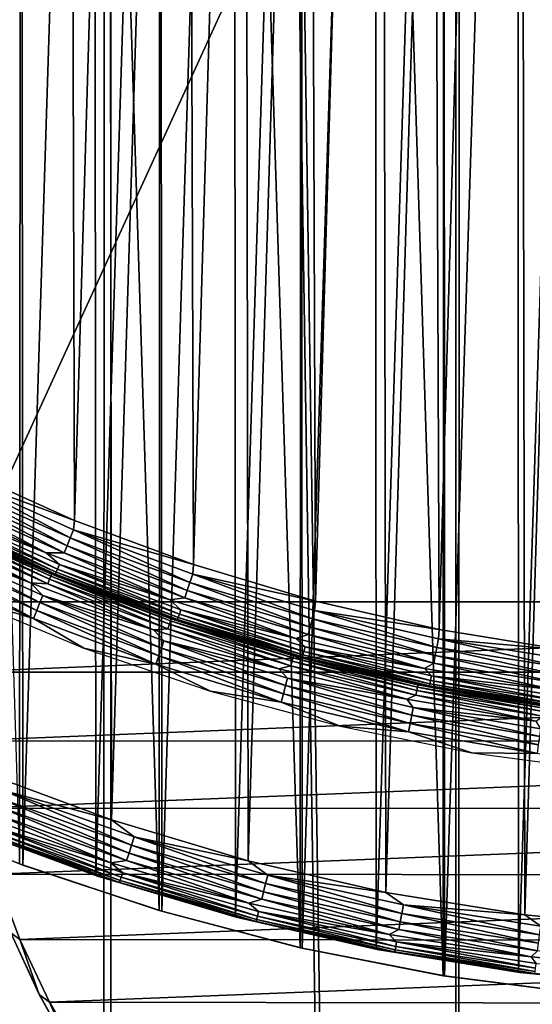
# Model space of a CAD drawing. Header units: millimetres. Extents: x -400 to 400, y -400 to 400.
# Tile 27 of 95: x -27 to -10, y -79 to -45. Entities that reach past the tile are written whole.
import ezdxf

# ---------------------------------------------------------------- set-up
doc = ezdxf.new("R2010")
doc.units = ezdxf.units.MM
doc.header["$LTSCALE"] = 52.148148
for name, color, linetype in [('1', 7, 'CONTINUOUS'), ('17', 7, 'CONTINUOUS'), ('2', 7, 'CONTINUOUS'), ('21', 7, 'CONTINUOUS'), ('22', 7, 'CONTINUOUS'), ('27', 7, 'CONTINUOUS'), ('31', 7, 'CONTINUOUS'), ('32', 7, 'CONTINUOUS'), ('33', 7, 'CONTINUOUS'), ('34', 7, 'CONTINUOUS'), ('35', 7, 'CONTINUOUS'), ('38', 7, 'CONTINUOUS'), ('39', 7, 'CONTINUOUS'), ('40', 7, 'CONTINUOUS'), ('43', 7, 'CONTINUOUS'), ('45', 7, 'CONTINUOUS'), ('46', 7, 'CONTINUOUS'), ('50', 7, 'CONTINUOUS'), ('52', 7, 'CONTINUOUS')]:
    doc.layers.add(name, color=color, linetype=linetype)

msp = doc.modelspace()

# ---------------------------------------------------------------- linework, layer by layer
at = {"layer": '1', "color": 253, "linetype": 'Continuous', "true_color": 0x9ca8ab}
for points in [[(-24.413, 399.255, -0.298), (-12.281, -399.81, -0.075), (-12.206, 399.815, -0.075), (-24.413, 399.255, -0.298)], [(-12.281, -399.81, -0.075), (-0.013, -400), (-12.206, 399.815, -0.075), (-12.281, -399.81, -0.075)], [(-12.206, 399.815, -0.075), (-0.013, -400), (0.013, 400), (-12.206, 399.815, -0.075)], [(-36.605, 398.321, -0.671), (-24.522, -399.245, -0.3), (-24.413, 399.255, -0.298), (-36.605, 398.321, -0.671)], [(-24.522, -399.245, -0.3), (-12.281, -399.81, -0.075), (-24.413, 399.255, -0.298), (-24.522, -399.245, -0.3)], [(-36.736, -398.307, -0.675), (-24.522, -399.245, -0.3), (-36.605, 398.321, -0.671), (-36.736, -398.307, -0.675)]]:
    msp.add_3dface(points, dxfattribs=at)
at = {"layer": '17', "color": 253, "linetype": 'Continuous', "true_color": 0x9ca8ab}
for points in [[(-27.298, -74.13, 470.543), (-27.416, -74.086, 472.043), (-32.003, -72.227, 470.543), (-27.298, -74.13, 470.543)], [(-22.565, -75.706, 472.043), (-27.416, -74.086, 472.043), (-27.298, -74.13, 470.543), (-22.565, -75.706, 472.043)], [(-22.473, -75.734, 470.543), (-22.565, -75.706, 472.043), (-27.298, -74.13, 470.543), (-22.473, -75.734, 470.543)], [(-17.656, -77.002, 472.043), (-22.565, -75.706, 472.043), (-22.473, -75.734, 470.543), (-17.656, -77.002, 472.043)], [(-17.588, -77.017, 470.543), (-17.656, -77.002, 472.043), (-22.473, -75.734, 470.543), (-17.588, -77.017, 470.543)], [(-12.689, -77.973, 472.043), (-17.656, -77.002, 472.043), (-17.588, -77.017, 470.543), (-12.689, -77.973, 472.043)], [(-12.644, -77.98, 470.543), (-12.689, -77.973, 472.043), (-17.588, -77.017, 470.543), (-12.644, -77.98, 470.543)], [(-7.648, -78.626, 472.043), (-12.689, -77.973, 472.043), (-12.644, -77.98, 470.543), (-7.648, -78.626, 472.043)], [(-7.626, -78.627, 470.543), (-7.648, -78.626, 472.043), (-12.644, -77.98, 470.543), (-7.626, -78.627, 470.543)]]:
    msp.add_3dface(points, dxfattribs=at)
at = {"layer": '2', "color": 253, "linetype": 'Continuous', "true_color": 0x9ca8ab}
for points in [[(-24.155, 399.269, -1.793), (-12.086, 399.817, -1.573), (-12.181, -399.813, -1.574), (-24.155, 399.269, -1.793)], [(0.013, 400, -1.5), (-0.013, -400, -1.5), (-12.181, -399.813, -1.574), (0.013, 400, -1.5)], [(-12.086, 399.817, -1.573), (0.013, 400, -1.5), (-12.181, -399.813, -1.574), (-12.086, 399.817, -1.573)], [(-36.192, 398.355, -2.157), (-24.155, 399.269, -1.793), (-24.304, -399.26, -1.796), (-36.192, 398.355, -2.157)], [(-24.304, -399.26, -1.796), (-24.155, 399.269, -1.793), (-12.181, -399.813, -1.574), (-24.304, -399.26, -1.796)], [(-36.378, -398.342, -2.162), (-36.192, 398.355, -2.157), (-24.304, -399.26, -1.796), (-36.378, -398.342, -2.162)]]:
    msp.add_3dface(points, dxfattribs=at)
at = {"layer": '21', "color": 253, "linetype": 'Continuous', "true_color": 0x9ca8ab}
for points in [[(-7.613, 78.629, 472.043), (-12.639, 77.981, 472.043), (-7.648, -78.626, 472.043), (-7.613, 78.629, 472.043)], [(-12.639, 77.981, 472.043), (-17.588, 77.017, 472.043), (-12.689, -77.973, 472.043), (-12.639, 77.981, 472.043)], [(-12.639, 77.981, 472.043), (-12.689, -77.973, 472.043), (-7.648, -78.626, 472.043), (-12.639, 77.981, 472.043)], [(-17.588, 77.017, 472.043), (-22.475, 75.734, 472.043), (-17.656, -77.002, 472.043), (-17.588, 77.017, 472.043)], [(-17.588, 77.017, 472.043), (-17.656, -77.002, 472.043), (-12.689, -77.973, 472.043), (-17.588, 77.017, 472.043)], [(-22.475, 75.734, 472.043), (-27.299, 74.13, 472.043), (-22.565, -75.706, 472.043), (-22.475, 75.734, 472.043)], [(-22.475, 75.734, 472.043), (-22.565, -75.706, 472.043), (-17.656, -77.002, 472.043), (-22.475, 75.734, 472.043)], [(-27.299, 74.13, 472.043), (-32.003, 72.227, 472.043), (-27.416, -74.086, 472.043), (-27.299, 74.13, 472.043)], [(-27.299, 74.13, 472.043), (-27.416, -74.086, 472.043), (-22.565, -75.706, 472.043), (-27.299, 74.13, 472.043)]]:
    msp.add_3dface(points, dxfattribs=at)
at = {"layer": '22', "color": 253, "linetype": 'Continuous', "true_color": 0x9ca8ab}
for points in [[(-12.644, -77.98, 470.543), (-12.684, 77.974, 470.543), (-7.635, 78.627, 470.543), (-12.644, -77.98, 470.543)], [(-7.626, -78.627, 470.543), (-12.644, -77.98, 470.543), (-7.635, 78.627, 470.543), (-7.626, -78.627, 470.543)], [(-17.588, -77.017, 470.543), (-17.656, 77.002, 470.543), (-12.684, 77.974, 470.543), (-17.588, -77.017, 470.543)], [(-12.644, -77.98, 470.543), (-17.588, -77.017, 470.543), (-12.684, 77.974, 470.543), (-12.644, -77.98, 470.543)], [(-22.473, -75.734, 470.543), (-22.567, 75.706, 470.543), (-17.656, 77.002, 470.543), (-22.473, -75.734, 470.543)], [(-17.588, -77.017, 470.543), (-22.473, -75.734, 470.543), (-17.656, 77.002, 470.543), (-17.588, -77.017, 470.543)], [(-27.298, -74.13, 470.543), (-27.417, 74.086, 470.543), (-22.567, 75.706, 470.543), (-27.298, -74.13, 470.543)], [(-22.473, -75.734, 470.543), (-27.298, -74.13, 470.543), (-22.567, 75.706, 470.543), (-22.473, -75.734, 470.543)], [(-27.298, -74.13, 470.543), (-32.003, -72.227, 470.543), (-27.417, 74.086, 470.543), (-27.298, -74.13, 470.543)]]:
    msp.add_3dface(points, dxfattribs=at)
at = {"layer": '27', "color": 253, "linetype": 'Continuous', "true_color": 0x9ca8ab}
for points in [[(-29.399, -62.645, 498.043), (-27.293, -63.59, 498.043), (-31.166, -61.785, 507.043), (-29.399, -62.645, 498.043)], [(-31.166, -61.785, 507.043), (-27.293, -63.59, 498.043), (-26.976, -63.726, 507.043), (-31.166, -61.785, 507.043)], [(-27.293, -63.59, 498.043), (-25.156, -64.466, 498.043), (-26.976, -63.726, 507.043), (-27.293, -63.59, 498.043)], [(-25.156, -64.466, 498.043), (-22.991, -65.269, 498.043), (-26.976, -63.726, 507.043), (-25.156, -64.466, 498.043)], [(-26.976, -63.726, 507.043), (-22.991, -65.269, 498.043), (-22.666, -65.383, 507.043), (-26.976, -63.726, 507.043)], [(-22.991, -65.269, 498.043), (-20.801, -66, 498.043), (-22.666, -65.383, 507.043), (-22.991, -65.269, 498.043)], [(-20.801, -66, 498.043), (-18.588, -66.657, 498.043), (-22.666, -65.383, 507.043), (-20.801, -66, 498.043)], [(-22.666, -65.383, 507.043), (-18.588, -66.657, 498.043), (-18.255, -66.749, 507.043), (-22.666, -65.383, 507.043)], [(-18.588, -66.657, 498.043), (-16.353, -67.24, 498.043), (-18.255, -66.749, 507.043), (-18.588, -66.657, 498.043)], [(-16.353, -67.24, 498.043), (-14.101, -67.748, 498.043), (-18.255, -66.749, 507.043), (-16.353, -67.24, 498.043)], [(-18.255, -66.749, 507.043), (-14.101, -67.748, 498.043), (-13.763, -67.818, 507.043), (-18.255, -66.749, 507.043)], [(-14.101, -67.748, 498.043), (-11.833, -68.181, 498.043), (-13.763, -67.818, 507.043), (-14.101, -67.748, 498.043)], [(-11.833, -68.181, 498.043), (-9.552, -68.538, 498.043), (-13.763, -67.818, 507.043), (-11.833, -68.181, 498.043)], [(-13.763, -67.818, 507.043), (-9.552, -68.538, 498.043), (-9.209, -68.584, 507.043), (-13.763, -67.818, 507.043)]]:
    msp.add_3dface(points, dxfattribs=at)
at = {"layer": '31', "color": 253, "linetype": 'Continuous', "true_color": 0x9ca8ab}
for points in [[(-30.651, -61.388, 508.457), (-30.14, -61.866, 508.219), (-26.482, -63.298, 508.457), (-30.651, -61.388, 508.457)], [(-31.166, -61.785, 507.043), (-26.976, -63.726, 507.043), (-30.297, -62.188, 507.356), (-31.166, -61.785, 507.043)], [(-30.297, -62.188, 507.356), (-26.165, -64.036, 507.356), (-30.265, -62.122, 507.661), (-30.297, -62.188, 507.356)], [(-30.297, -62.188, 507.356), (-26.976, -63.726, 507.043), (-26.165, -64.036, 507.356), (-30.297, -62.188, 507.356)], [(-30.265, -62.122, 507.661), (-26.137, -63.968, 507.661), (-30.212, -62.014, 507.951), (-30.265, -62.122, 507.661)], [(-30.265, -62.122, 507.661), (-26.165, -64.036, 507.356), (-26.137, -63.968, 507.661), (-30.265, -62.122, 507.661)], [(-30.212, -62.014, 507.951), (-26.091, -63.857, 507.951), (-30.14, -61.866, 508.219), (-30.212, -62.014, 507.951)], [(-30.212, -62.014, 507.951), (-26.137, -63.968, 507.661), (-26.091, -63.857, 507.951), (-30.212, -62.014, 507.951)], [(-30.14, -61.866, 508.219), (-26.091, -63.857, 507.951), (-26.029, -63.705, 508.219), (-30.14, -61.866, 508.219)], [(-30.14, -61.866, 508.219), (-26.029, -63.705, 508.219), (-26.482, -63.298, 508.457), (-30.14, -61.866, 508.219)], [(-26.482, -63.298, 508.457), (-26.029, -63.705, 508.219), (-22.195, -64.925, 508.457), (-26.482, -63.298, 508.457)], [(-26.976, -63.726, 507.043), (-22.666, -65.383, 507.043), (-26.165, -64.036, 507.356), (-26.976, -63.726, 507.043)], [(-26.137, -63.968, 507.661), (-21.897, -65.541, 507.661), (-26.091, -63.857, 507.951), (-26.137, -63.968, 507.661)], [(-26.091, -63.857, 507.951), (-21.859, -65.427, 507.951), (-26.029, -63.705, 508.219), (-26.091, -63.857, 507.951)], [(-26.091, -63.857, 507.951), (-21.897, -65.541, 507.661), (-21.859, -65.427, 507.951), (-26.091, -63.857, 507.951)], [(-26.029, -63.705, 508.219), (-21.859, -65.427, 507.951), (-21.807, -65.271, 508.219), (-26.029, -63.705, 508.219)], [(-26.029, -63.705, 508.219), (-21.807, -65.271, 508.219), (-22.195, -64.925, 508.457), (-26.029, -63.705, 508.219)], [(-26.165, -64.036, 507.356), (-21.92, -65.61, 507.356), (-26.137, -63.968, 507.661), (-26.165, -64.036, 507.356)], [(-26.165, -64.036, 507.356), (-22.666, -65.383, 507.043), (-21.92, -65.61, 507.356), (-26.165, -64.036, 507.356)], [(-26.137, -63.968, 507.661), (-21.92, -65.61, 507.356), (-21.897, -65.541, 507.661), (-26.137, -63.968, 507.661)], [(-22.195, -64.925, 508.457), (-21.807, -65.271, 508.219), (-17.809, -66.263, 508.457), (-22.195, -64.925, 508.457)], [(-22.666, -65.383, 507.043), (-18.255, -66.749, 507.043), (-21.92, -65.61, 507.356), (-22.666, -65.383, 507.043)], [(-21.92, -65.61, 507.356), (-17.582, -66.904, 507.356), (-21.897, -65.541, 507.661), (-21.92, -65.61, 507.356)], [(-21.897, -65.541, 507.661), (-17.564, -66.833, 507.661), (-21.859, -65.427, 507.951), (-21.897, -65.541, 507.661)], [(-21.897, -65.541, 507.661), (-17.582, -66.904, 507.356), (-17.564, -66.833, 507.661), (-21.897, -65.541, 507.661)], [(-21.859, -65.427, 507.951), (-17.533, -66.716, 507.951), (-21.807, -65.271, 508.219), (-21.859, -65.427, 507.951)], [(-21.859, -65.427, 507.951), (-17.564, -66.833, 507.661), (-17.533, -66.716, 507.951), (-21.859, -65.427, 507.951)], [(-21.807, -65.271, 508.219), (-17.533, -66.716, 507.951), (-17.491, -66.557, 508.219), (-21.807, -65.271, 508.219)], [(-21.807, -65.271, 508.219), (-17.491, -66.557, 508.219), (-17.809, -66.263, 508.457), (-21.807, -65.271, 508.219)], [(-21.92, -65.61, 507.356), (-18.255, -66.749, 507.043), (-17.582, -66.904, 507.356), (-21.92, -65.61, 507.356)], [(-17.809, -66.263, 508.457), (-17.491, -66.557, 508.219), (-13.343, -67.304, 508.457), (-17.809, -66.263, 508.457)], [(-17.533, -66.716, 507.951), (-13.132, -67.72, 507.951), (-17.491, -66.557, 508.219), (-17.533, -66.716, 507.951)], [(-17.491, -66.557, 508.219), (-13.132, -67.72, 507.951), (-13.101, -67.559, 508.219), (-17.491, -66.557, 508.219)], [(-17.491, -66.557, 508.219), (-13.101, -67.559, 508.219), (-13.343, -67.304, 508.457), (-17.491, -66.557, 508.219)], [(-18.255, -66.749, 507.043), (-13.763, -67.818, 507.043), (-17.582, -66.904, 507.356), (-18.255, -66.749, 507.043)], [(-17.582, -66.904, 507.356), (-13.169, -67.91, 507.356), (-17.564, -66.833, 507.661), (-17.582, -66.904, 507.356)], [(-17.582, -66.904, 507.356), (-13.763, -67.818, 507.043), (-13.169, -67.91, 507.356), (-17.582, -66.904, 507.356)], [(-17.564, -66.833, 507.661), (-13.155, -67.838, 507.661), (-17.533, -66.716, 507.951), (-17.564, -66.833, 507.661)], [(-17.564, -66.833, 507.661), (-13.169, -67.91, 507.356), (-13.155, -67.838, 507.661), (-17.564, -66.833, 507.661)], [(-17.533, -66.716, 507.951), (-13.155, -67.838, 507.661), (-13.132, -67.72, 507.951), (-17.533, -66.716, 507.951)], [(-13.343, -67.304, 508.457), (-13.101, -67.559, 508.219), (-8.818, -68.045, 508.457), (-13.343, -67.304, 508.457)], [(-13.132, -67.72, 507.951), (-8.675, -68.434, 507.951), (-13.101, -67.559, 508.219), (-13.132, -67.72, 507.951)], [(-13.101, -67.559, 508.219), (-8.675, -68.434, 507.951), (-8.654, -68.271, 508.219), (-13.101, -67.559, 508.219)], [(-13.101, -67.559, 508.219), (-8.654, -68.271, 508.219), (-8.818, -68.045, 508.457), (-13.101, -67.559, 508.219)], [(-13.763, -67.818, 507.043), (-9.209, -68.584, 507.043), (-13.169, -67.91, 507.356), (-13.763, -67.818, 507.043)], [(-13.169, -67.91, 507.356), (-8.699, -68.626, 507.356), (-13.155, -67.838, 507.661), (-13.169, -67.91, 507.356)], [(-13.169, -67.91, 507.356), (-9.209, -68.584, 507.043), (-8.699, -68.626, 507.356), (-13.169, -67.91, 507.356)], [(-13.155, -67.838, 507.661), (-8.69, -68.553, 507.661), (-13.132, -67.72, 507.951), (-13.155, -67.838, 507.661)], [(-13.155, -67.838, 507.661), (-8.699, -68.626, 507.356), (-8.69, -68.553, 507.661), (-13.155, -67.838, 507.661)], [(-13.132, -67.72, 507.951), (-8.69, -68.553, 507.661), (-8.675, -68.434, 507.951), (-13.132, -67.72, 507.951)]]:
    msp.add_3dface(points, dxfattribs=at)
at = {"layer": '32', "color": 253, "linetype": 'Continuous', "true_color": 0x9ca8ab}
for points in [[(-25.507, -62.167, 509.043), (-29.532, -60.356, 509.043), (-29.568, -60.693, 509.018), (-25.507, -62.167, 509.043)], [(-29.568, -60.693, 509.018), (-29.702, -60.967, 508.945), (-25.651, -62.779, 508.945), (-29.568, -60.693, 509.018)], [(-25.535, -62.496, 509.018), (-25.507, -62.167, 509.043), (-29.568, -60.693, 509.018), (-25.535, -62.496, 509.018)], [(-25.535, -62.496, 509.018), (-29.568, -60.693, 509.018), (-25.651, -62.779, 508.945), (-25.535, -62.496, 509.018)], [(-29.829, -61.228, 508.825), (-25.761, -63.048, 508.825), (-29.702, -60.967, 508.945), (-29.829, -61.228, 508.825)], [(-29.702, -60.967, 508.945), (-25.761, -63.048, 508.825), (-25.651, -62.779, 508.945), (-29.702, -60.967, 508.945)], [(-30.651, -61.388, 508.457), (-26.482, -63.298, 508.457), (-29.946, -61.469, 508.661), (-30.651, -61.388, 508.457)], [(-29.946, -61.469, 508.661), (-25.862, -63.296, 508.661), (-29.829, -61.228, 508.825), (-29.946, -61.469, 508.661)], [(-29.946, -61.469, 508.661), (-26.482, -63.298, 508.457), (-25.862, -63.296, 508.661), (-29.946, -61.469, 508.661)], [(-29.829, -61.228, 508.825), (-25.862, -63.296, 508.661), (-25.761, -63.048, 508.825), (-29.829, -61.228, 508.825)], [(-21.371, -63.705, 509.043), (-25.507, -62.167, 509.043), (-25.535, -62.496, 509.018), (-21.371, -63.705, 509.043)], [(-25.535, -62.496, 509.018), (-25.651, -62.779, 508.945), (-21.49, -64.322, 508.945), (-25.535, -62.496, 509.018)], [(-21.393, -64.033, 509.018), (-21.371, -63.705, 509.043), (-25.535, -62.496, 509.018), (-21.393, -64.033, 509.018)], [(-21.393, -64.033, 509.018), (-25.535, -62.496, 509.018), (-21.49, -64.322, 508.945), (-21.393, -64.033, 509.018)], [(-25.761, -63.048, 508.825), (-21.582, -64.598, 508.825), (-25.651, -62.779, 508.945), (-25.761, -63.048, 508.825)], [(-25.651, -62.779, 508.945), (-21.582, -64.598, 508.825), (-21.49, -64.322, 508.945), (-25.651, -62.779, 508.945)], [(-25.862, -63.296, 508.661), (-21.667, -64.852, 508.661), (-25.761, -63.048, 508.825), (-25.862, -63.296, 508.661)], [(-25.761, -63.048, 508.825), (-21.667, -64.852, 508.661), (-21.582, -64.598, 508.825), (-25.761, -63.048, 508.825)], [(-26.482, -63.298, 508.457), (-22.195, -64.925, 508.457), (-25.862, -63.296, 508.661), (-26.482, -63.298, 508.457)], [(-25.862, -63.296, 508.661), (-22.195, -64.925, 508.457), (-21.667, -64.852, 508.661), (-25.862, -63.296, 508.661)], [(-17.126, -64.975, 509.043), (-21.371, -63.705, 509.043), (-21.393, -64.033, 509.018), (-17.126, -64.975, 509.043)], [(-21.393, -64.033, 509.018), (-21.49, -64.322, 508.945), (-17.237, -65.59, 508.945), (-21.393, -64.033, 509.018)], [(-17.16, -65.295, 509.018), (-17.126, -64.975, 509.043), (-21.393, -64.033, 509.018), (-17.16, -65.295, 509.018)], [(-17.16, -65.295, 509.018), (-21.393, -64.033, 509.018), (-17.237, -65.59, 508.945), (-17.16, -65.295, 509.018)], [(-21.582, -64.598, 508.825), (-17.311, -65.871, 508.825), (-21.49, -64.322, 508.945), (-21.582, -64.598, 508.825)], [(-21.49, -64.322, 508.945), (-17.311, -65.871, 508.825), (-17.237, -65.59, 508.945), (-21.49, -64.322, 508.945)], [(-22.195, -64.925, 508.457), (-17.809, -66.263, 508.457), (-21.667, -64.852, 508.661), (-22.195, -64.925, 508.457)], [(-21.667, -64.852, 508.661), (-17.379, -66.13, 508.661), (-21.582, -64.598, 508.825), (-21.667, -64.852, 508.661)], [(-21.667, -64.852, 508.661), (-17.809, -66.263, 508.457), (-17.379, -66.13, 508.661), (-21.667, -64.852, 508.661)], [(-21.582, -64.598, 508.825), (-17.379, -66.13, 508.661), (-17.311, -65.871, 508.825), (-21.582, -64.598, 508.825)], [(-12.828, -65.961, 509.043), (-17.126, -64.975, 509.043), (-17.16, -65.295, 509.018), (-12.828, -65.961, 509.043)], [(-17.311, -65.871, 508.825), (-12.966, -66.862, 508.825), (-17.237, -65.59, 508.945), (-17.311, -65.871, 508.825)], [(-17.16, -65.295, 509.018), (-17.237, -65.59, 508.945), (-12.91, -66.577, 508.945), (-17.16, -65.295, 509.018)], [(-17.237, -65.59, 508.945), (-12.966, -66.862, 508.825), (-12.91, -66.577, 508.945), (-17.237, -65.59, 508.945)], [(-12.852, -66.277, 509.018), (-12.828, -65.961, 509.043), (-17.16, -65.295, 509.018), (-12.852, -66.277, 509.018)], [(-12.852, -66.277, 509.018), (-17.16, -65.295, 509.018), (-12.91, -66.577, 508.945), (-12.852, -66.277, 509.018)], [(-17.379, -66.13, 508.661), (-13.017, -67.125, 508.661), (-17.311, -65.871, 508.825), (-17.379, -66.13, 508.661)], [(-17.311, -65.871, 508.825), (-13.017, -67.125, 508.661), (-12.966, -66.862, 508.825), (-17.311, -65.871, 508.825)], [(-17.809, -66.263, 508.457), (-13.343, -67.304, 508.457), (-17.379, -66.13, 508.661), (-17.809, -66.263, 508.457)], [(-17.379, -66.13, 508.661), (-13.343, -67.304, 508.457), (-13.017, -67.125, 508.661), (-17.379, -66.13, 508.661)], [(-12.852, -66.277, 509.018), (-12.91, -66.577, 508.945), (-8.528, -67.279, 508.945), (-12.852, -66.277, 509.018)], [(-8.497, -66.657, 509.043), (-12.828, -65.961, 509.043), (-12.852, -66.277, 509.018), (-8.497, -66.657, 509.043)], [(-8.49, -66.976, 509.018), (-8.497, -66.657, 509.043), (-12.852, -66.277, 509.018), (-8.49, -66.976, 509.018)], [(-8.49, -66.976, 509.018), (-12.852, -66.277, 509.018), (-8.528, -67.279, 508.945), (-8.49, -66.976, 509.018)], [(-12.966, -66.862, 508.825), (-8.565, -67.567, 508.825), (-12.91, -66.577, 508.945), (-12.966, -66.862, 508.825)], [(-12.91, -66.577, 508.945), (-8.565, -67.567, 508.825), (-8.528, -67.279, 508.945), (-12.91, -66.577, 508.945)], [(-13.017, -67.125, 508.661), (-8.599, -67.833, 508.661), (-12.966, -66.862, 508.825), (-13.017, -67.125, 508.661)], [(-12.966, -66.862, 508.825), (-8.599, -67.833, 508.661), (-8.565, -67.567, 508.825), (-12.966, -66.862, 508.825)], [(-13.343, -67.304, 508.457), (-8.818, -68.045, 508.457), (-13.017, -67.125, 508.661), (-13.343, -67.304, 508.457)], [(-13.017, -67.125, 508.661), (-8.818, -68.045, 508.457), (-8.599, -67.833, 508.661), (-13.017, -67.125, 508.661)]]:
    msp.add_3dface(points, dxfattribs=at)
at = {"layer": '33', "color": 253, "linetype": 'Continuous', "true_color": 0x9ca8ab}
for points in [[(-12.828, -65.961, 509.043), (-9.063, 66.582, 509.043), (-13.348, 65.858, 509.043), (-12.828, -65.961, 509.043)], [(-12.828, -65.961, 509.043), (-8.497, -66.657, 509.043), (-9.063, 66.582, 509.043), (-12.828, -65.961, 509.043)], [(-17.126, -64.975, 509.043), (-13.348, 65.858, 509.043), (-17.594, 64.851, 509.043), (-17.126, -64.975, 509.043)], [(-17.126, -64.975, 509.043), (-12.828, -65.961, 509.043), (-13.348, 65.858, 509.043), (-17.126, -64.975, 509.043)], [(-21.371, -63.705, 509.043), (-17.594, 64.851, 509.043), (-21.784, 63.566, 509.043), (-21.371, -63.705, 509.043)], [(-21.371, -63.705, 509.043), (-17.126, -64.975, 509.043), (-17.594, 64.851, 509.043), (-21.371, -63.705, 509.043)], [(-25.507, -62.167, 509.043), (-21.784, 63.566, 509.043), (-25.866, 62.019, 509.043), (-25.507, -62.167, 509.043)], [(-25.507, -62.167, 509.043), (-21.371, -63.705, 509.043), (-21.784, 63.566, 509.043), (-25.507, -62.167, 509.043)], [(-29.532, -60.356, 509.043), (-25.866, 62.019, 509.043), (-29.838, 60.206, 509.043), (-29.532, -60.356, 509.043)], [(-29.532, -60.356, 509.043), (-25.507, -62.167, 509.043), (-25.866, 62.019, 509.043), (-29.532, -60.356, 509.043)]]:
    msp.add_3dface(points, dxfattribs=at)
at = {"layer": '34', "color": 253, "linetype": 'Continuous', "true_color": 0x9ca8ab}
for points in [[(-27.028, -64.339, 496.629), (-30.504, -62.54, 496.867), (-31.178, -62.434, 496.629), (-27.028, -64.339, 496.629)], [(-26.434, -64.366, 496.867), (-30.432, -62.392, 497.134), (-30.504, -62.54, 496.867), (-26.434, -64.366, 496.867)], [(-26.372, -64.214, 497.134), (-30.379, -62.284, 497.425), (-30.432, -62.392, 497.134), (-26.372, -64.214, 497.134)], [(-26.372, -64.214, 497.134), (-30.432, -62.392, 497.134), (-26.434, -64.366, 496.867), (-26.372, -64.214, 497.134)], [(-26.326, -64.103, 497.425), (-30.347, -62.218, 497.73), (-30.379, -62.284, 497.425), (-26.326, -64.103, 497.425)], [(-26.326, -64.103, 497.425), (-30.379, -62.284, 497.425), (-26.372, -64.214, 497.134), (-26.326, -64.103, 497.425)], [(-26.298, -64.035, 497.73), (-29.399, -62.645, 498.043), (-30.347, -62.218, 497.73), (-26.298, -64.035, 497.73)], [(-26.298, -64.035, 497.73), (-30.347, -62.218, 497.73), (-26.326, -64.103, 497.425), (-26.298, -64.035, 497.73)], [(-26.434, -64.366, 496.867), (-30.504, -62.54, 496.867), (-27.028, -64.339, 496.629), (-26.434, -64.366, 496.867)], [(-27.293, -63.59, 498.043), (-29.399, -62.645, 498.043), (-26.298, -64.035, 497.73), (-27.293, -63.59, 498.043)], [(-25.156, -64.466, 498.043), (-27.293, -63.59, 498.043), (-26.298, -64.035, 497.73), (-25.156, -64.466, 498.043)], [(-22.256, -65.927, 496.867), (-26.372, -64.214, 497.134), (-26.434, -64.366, 496.867), (-22.256, -65.927, 496.867)], [(-22.204, -65.772, 497.134), (-26.326, -64.103, 497.425), (-26.372, -64.214, 497.134), (-22.204, -65.772, 497.134)], [(-22.204, -65.772, 497.134), (-26.372, -64.214, 497.134), (-22.256, -65.927, 496.867), (-22.204, -65.772, 497.134)], [(-22.165, -65.658, 497.425), (-26.298, -64.035, 497.73), (-26.326, -64.103, 497.425), (-22.165, -65.658, 497.425)], [(-22.165, -65.658, 497.425), (-26.326, -64.103, 497.425), (-22.204, -65.772, 497.134), (-22.165, -65.658, 497.425)], [(-22.142, -65.588, 497.73), (-25.156, -64.466, 498.043), (-26.298, -64.035, 497.73), (-22.142, -65.588, 497.73)], [(-22.142, -65.588, 497.73), (-26.298, -64.035, 497.73), (-22.165, -65.658, 497.425), (-22.142, -65.588, 497.73)], [(-22.762, -65.969, 496.629), (-26.434, -64.366, 496.867), (-27.028, -64.339, 496.629), (-22.762, -65.969, 496.629)], [(-22.256, -65.927, 496.867), (-26.434, -64.366, 496.867), (-22.762, -65.969, 496.629), (-22.256, -65.927, 496.867)], [(-22.991, -65.269, 498.043), (-25.156, -64.466, 498.043), (-22.142, -65.588, 497.73), (-22.991, -65.269, 498.043)], [(-20.801, -66, 498.043), (-22.991, -65.269, 498.043), (-22.142, -65.588, 497.73), (-20.801, -66, 498.043)], [(-17.913, -66.943, 497.425), (-22.142, -65.588, 497.73), (-22.165, -65.658, 497.425), (-17.913, -66.943, 497.425)], [(-17.894, -66.872, 497.73), (-20.801, -66, 498.043), (-22.142, -65.588, 497.73), (-17.894, -66.872, 497.73)], [(-17.894, -66.872, 497.73), (-22.142, -65.588, 497.73), (-17.913, -66.943, 497.425), (-17.894, -66.872, 497.73)], [(-18.399, -67.317, 496.629), (-22.256, -65.927, 496.867), (-22.762, -65.969, 496.629), (-18.399, -67.317, 496.629)], [(-17.986, -67.218, 496.867), (-22.204, -65.772, 497.134), (-22.256, -65.927, 496.867), (-17.986, -67.218, 496.867)], [(-17.986, -67.218, 496.867), (-22.256, -65.927, 496.867), (-18.399, -67.317, 496.629), (-17.986, -67.218, 496.867)], [(-17.944, -67.059, 497.134), (-22.165, -65.658, 497.425), (-22.204, -65.772, 497.134), (-17.944, -67.059, 497.134)], [(-17.944, -67.059, 497.134), (-22.204, -65.772, 497.134), (-17.986, -67.218, 496.867), (-17.944, -67.059, 497.134)], [(-17.913, -66.943, 497.425), (-22.165, -65.658, 497.425), (-17.944, -67.059, 497.134), (-17.913, -66.943, 497.425)], [(-18.588, -66.657, 498.043), (-20.801, -66, 498.043), (-17.894, -66.872, 497.73), (-18.588, -66.657, 498.043)], [(-16.353, -67.24, 498.043), (-18.588, -66.657, 498.043), (-17.894, -66.872, 497.73), (-16.353, -67.24, 498.043)], [(-13.611, -68.071, 497.134), (-17.913, -66.943, 497.425), (-17.944, -67.059, 497.134), (-13.611, -68.071, 497.134)], [(-13.587, -67.953, 497.425), (-17.894, -66.872, 497.73), (-17.913, -66.943, 497.425), (-13.587, -67.953, 497.425)], [(-13.587, -67.953, 497.425), (-17.913, -66.943, 497.425), (-13.611, -68.071, 497.134), (-13.587, -67.953, 497.425)], [(-13.573, -67.881, 497.73), (-16.353, -67.24, 498.043), (-17.894, -66.872, 497.73), (-13.573, -67.881, 497.73)], [(-13.573, -67.881, 497.73), (-17.894, -66.872, 497.73), (-13.587, -67.953, 497.425), (-13.573, -67.881, 497.73)], [(-13.957, -68.376, 496.629), (-17.986, -67.218, 496.867), (-18.399, -67.317, 496.629), (-13.957, -68.376, 496.629)], [(-13.643, -68.232, 496.867), (-17.944, -67.059, 497.134), (-17.986, -67.218, 496.867), (-13.643, -68.232, 496.867)], [(-13.643, -68.232, 496.867), (-17.986, -67.218, 496.867), (-13.957, -68.376, 496.629), (-13.643, -68.232, 496.867)], [(-13.611, -68.071, 497.134), (-17.944, -67.059, 497.134), (-13.643, -68.232, 496.867), (-13.611, -68.071, 497.134)], [(-14.101, -67.748, 498.043), (-16.353, -67.24, 498.043), (-13.573, -67.881, 497.73), (-14.101, -67.748, 498.043)], [(-11.833, -68.181, 498.043), (-14.101, -67.748, 498.043), (-13.573, -67.881, 497.73), (-11.833, -68.181, 498.043)], [(-9.221, -68.803, 497.134), (-13.587, -67.953, 497.425), (-13.611, -68.071, 497.134), (-9.221, -68.803, 497.134)], [(-9.205, -68.684, 497.425), (-13.573, -67.881, 497.73), (-13.587, -67.953, 497.425), (-9.205, -68.684, 497.425)], [(-9.205, -68.684, 497.425), (-13.587, -67.953, 497.425), (-9.221, -68.803, 497.134), (-9.205, -68.684, 497.425)], [(-9.196, -68.611, 497.73), (-11.833, -68.181, 498.043), (-13.573, -67.881, 497.73), (-9.196, -68.611, 497.73)], [(-9.196, -68.611, 497.73), (-13.573, -67.881, 497.73), (-9.205, -68.684, 497.425), (-9.196, -68.611, 497.73)], [(-9.455, -69.142, 496.629), (-13.643, -68.232, 496.867), (-13.957, -68.376, 496.629), (-9.455, -69.142, 496.629)], [(-9.243, -68.966, 496.867), (-13.611, -68.071, 497.134), (-13.643, -68.232, 496.867), (-9.243, -68.966, 496.867)], [(-9.243, -68.966, 496.867), (-13.643, -68.232, 496.867), (-9.455, -69.142, 496.629), (-9.243, -68.966, 496.867)], [(-9.221, -68.803, 497.134), (-13.611, -68.071, 497.134), (-9.243, -68.966, 496.867), (-9.221, -68.803, 497.134)], [(-9.552, -68.538, 498.043), (-11.833, -68.181, 498.043), (-9.196, -68.611, 497.73), (-9.552, -68.538, 498.043)]]:
    msp.add_3dface(points, dxfattribs=at)
at = {"layer": '35', "color": 253, "linetype": 'Continuous', "true_color": 0x9ca8ab}
for points in [[(-27.028, -64.339, 496.629), (-31.178, -62.434, 496.629), (-30.698, -62.937, 496.425), (-27.028, -64.339, 496.629)], [(-26.814, -65.291, 496.141), (-30.815, -63.178, 496.261), (-30.942, -63.439, 496.141), (-26.814, -65.291, 496.141)], [(-26.704, -65.022, 496.261), (-30.698, -62.937, 496.425), (-30.815, -63.178, 496.261), (-26.704, -65.022, 496.261)], [(-26.704, -65.022, 496.261), (-30.815, -63.178, 496.261), (-26.814, -65.291, 496.141), (-26.704, -65.022, 496.261)], [(-26.602, -64.775, 496.425), (-27.028, -64.339, 496.629), (-30.698, -62.937, 496.425), (-26.602, -64.775, 496.425)], [(-26.602, -64.775, 496.425), (-30.698, -62.937, 496.425), (-26.704, -65.022, 496.261), (-26.602, -64.775, 496.425)], [(-31.076, -63.713, 496.067), (-26.93, -65.573, 496.067), (-30.942, -63.439, 496.141), (-31.076, -63.713, 496.067)], [(-26.93, -65.573, 496.067), (-26.814, -65.291, 496.141), (-30.942, -63.439, 496.141), (-26.93, -65.573, 496.067)], [(-31.076, -63.713, 496.067), (-29.477, -64.812, 496.043), (-26.93, -65.573, 496.067), (-31.076, -63.713, 496.067)], [(-22.762, -65.969, 496.629), (-27.028, -64.339, 496.629), (-26.602, -64.775, 496.425), (-22.762, -65.969, 496.629)], [(-29.477, -64.812, 496.043), (-25.183, -66.598, 496.043), (-26.93, -65.573, 496.067), (-29.477, -64.812, 496.043)], [(-22.483, -66.6, 496.261), (-26.602, -64.775, 496.425), (-26.704, -65.022, 496.261), (-22.483, -66.6, 496.261)], [(-22.397, -66.346, 496.425), (-22.762, -65.969, 496.629), (-26.602, -64.775, 496.425), (-22.397, -66.346, 496.425)], [(-22.397, -66.346, 496.425), (-26.602, -64.775, 496.425), (-22.483, -66.6, 496.261), (-22.397, -66.346, 496.425)], [(-22.576, -66.875, 496.141), (-26.704, -65.022, 496.261), (-26.814, -65.291, 496.141), (-22.576, -66.875, 496.141)], [(-22.483, -66.6, 496.261), (-26.704, -65.022, 496.261), (-22.576, -66.875, 496.141), (-22.483, -66.6, 496.261)], [(-26.93, -65.573, 496.067), (-22.674, -67.164, 496.067), (-26.814, -65.291, 496.141), (-26.93, -65.573, 496.067)], [(-26.93, -65.573, 496.067), (-25.183, -66.598, 496.043), (-22.674, -67.164, 496.067), (-26.93, -65.573, 496.067)], [(-22.674, -67.164, 496.067), (-22.576, -66.875, 496.141), (-26.814, -65.291, 496.141), (-22.674, -67.164, 496.067)], [(-18.399, -67.317, 496.629), (-22.762, -65.969, 496.629), (-22.397, -66.346, 496.425), (-18.399, -67.317, 496.629)], [(-25.183, -66.598, 496.043), (-20.776, -68.101, 496.043), (-22.674, -67.164, 496.067), (-25.183, -66.598, 496.043)], [(-18.245, -68.184, 496.141), (-22.483, -66.6, 496.261), (-22.576, -66.875, 496.141), (-18.245, -68.184, 496.141)], [(-18.17, -67.903, 496.261), (-22.397, -66.346, 496.425), (-22.483, -66.6, 496.261), (-18.17, -67.903, 496.261)], [(-18.17, -67.903, 496.261), (-22.483, -66.6, 496.261), (-18.245, -68.184, 496.141), (-18.17, -67.903, 496.261)], [(-18.101, -67.645, 496.425), (-18.399, -67.317, 496.629), (-22.397, -66.346, 496.425), (-18.101, -67.645, 496.425)], [(-18.101, -67.645, 496.425), (-22.397, -66.346, 496.425), (-18.17, -67.903, 496.261), (-18.101, -67.645, 496.425)], [(-22.674, -67.164, 496.067), (-18.324, -68.479, 496.067), (-22.576, -66.875, 496.141), (-22.674, -67.164, 496.067)], [(-18.324, -68.479, 496.067), (-18.245, -68.184, 496.141), (-22.576, -66.875, 496.141), (-18.324, -68.479, 496.067)], [(-22.674, -67.164, 496.067), (-20.776, -68.101, 496.043), (-18.324, -68.479, 496.067), (-22.674, -67.164, 496.067)], [(-13.957, -68.376, 496.629), (-18.399, -67.317, 496.629), (-18.101, -67.645, 496.425), (-13.957, -68.376, 496.629)], [(-13.782, -68.928, 496.261), (-18.101, -67.645, 496.425), (-18.17, -67.903, 496.261), (-13.782, -68.928, 496.261)], [(-13.729, -68.665, 496.425), (-13.957, -68.376, 496.629), (-18.101, -67.645, 496.425), (-13.729, -68.665, 496.425)], [(-13.729, -68.665, 496.425), (-18.101, -67.645, 496.425), (-13.782, -68.928, 496.261), (-13.729, -68.665, 496.425)], [(-13.839, -69.213, 496.141), (-18.17, -67.903, 496.261), (-18.245, -68.184, 496.141), (-13.839, -69.213, 496.141)], [(-13.782, -68.928, 496.261), (-18.17, -67.903, 496.261), (-13.839, -69.213, 496.141), (-13.782, -68.928, 496.261)], [(-20.776, -68.101, 496.043), (-16.274, -69.315, 496.043), (-18.324, -68.479, 496.067), (-20.776, -68.101, 496.043)], [(-18.324, -68.479, 496.067), (-13.899, -69.512, 496.067), (-18.245, -68.184, 496.141), (-18.324, -68.479, 496.067)], [(-13.899, -69.512, 496.067), (-13.839, -69.213, 496.141), (-18.245, -68.184, 496.141), (-13.899, -69.512, 496.067)], [(-18.324, -68.479, 496.067), (-16.274, -69.315, 496.043), (-13.899, -69.512, 496.067), (-18.324, -68.479, 496.067)], [(-9.455, -69.142, 496.629), (-13.957, -68.376, 496.629), (-13.729, -68.665, 496.425), (-9.455, -69.142, 496.629)], [(-9.337, -69.669, 496.261), (-13.729, -68.665, 496.425), (-13.782, -68.928, 496.261), (-9.337, -69.669, 496.261)], [(-9.302, -69.404, 496.425), (-9.455, -69.142, 496.629), (-13.729, -68.665, 496.425), (-9.302, -69.404, 496.425)], [(-9.302, -69.404, 496.425), (-13.729, -68.665, 496.425), (-9.337, -69.669, 496.261), (-9.302, -69.404, 496.425)], [(-9.376, -69.957, 496.141), (-13.782, -68.928, 496.261), (-13.839, -69.213, 496.141), (-9.376, -69.957, 496.141)], [(-9.337, -69.669, 496.261), (-13.782, -68.928, 496.261), (-9.376, -69.957, 496.141), (-9.337, -69.669, 496.261)], [(-16.274, -69.315, 496.043), (-11.696, -70.233, 496.043), (-13.899, -69.512, 496.067), (-16.274, -69.315, 496.043)], [(-13.899, -69.512, 496.067), (-9.416, -70.26, 496.067), (-13.839, -69.213, 496.141), (-13.899, -69.512, 496.067)], [(-9.416, -70.26, 496.067), (-9.376, -69.957, 496.141), (-13.839, -69.213, 496.141), (-9.416, -70.26, 496.067)], [(-13.899, -69.512, 496.067), (-11.696, -70.233, 496.043), (-9.416, -70.26, 496.067), (-13.899, -69.512, 496.067)], [(-11.696, -70.233, 496.043), (-7.063, -70.849, 496.043), (-9.416, -70.26, 496.067), (-11.696, -70.233, 496.043)]]:
    msp.add_3dface(points, dxfattribs=at)
at = {"layer": '38', "linetype": 'Continuous'}
for points in [[(-10.124, 75.826, 496.043), (-9.854, -75.861, 496.043), (-5.256, 76.315, 496.043), (-10.124, 75.826, 496.043)], [(-9.854, -75.861, 496.043), (-4.958, -76.336, 496.043), (-5.256, 76.315, 496.043), (-9.854, -75.861, 496.043)], [(-14.928, 75.029, 496.043), (-14.686, -75.077, 496.043), (-10.124, 75.826, 496.043), (-14.928, 75.029, 496.043)], [(-14.686, -75.077, 496.043), (-9.854, -75.861, 496.043), (-10.124, 75.826, 496.043), (-14.686, -75.077, 496.043)], [(-19.683, 73.922, 496.043), (-19.47, -73.978, 496.043), (-14.928, 75.029, 496.043), (-19.683, 73.922, 496.043)], [(-19.47, -73.978, 496.043), (-14.686, -75.077, 496.043), (-14.928, 75.029, 496.043), (-19.47, -73.978, 496.043)], [(-24.393, 72.502, 496.043), (-24.211, -72.563, 496.043), (-19.683, 73.922, 496.043), (-24.393, 72.502, 496.043)], [(-24.211, -72.563, 496.043), (-19.47, -73.978, 496.043), (-19.683, 73.922, 496.043), (-24.211, -72.563, 496.043)], [(-29, 70.789, 496.043), (-28.847, -70.851, 496.043), (-24.393, 72.502, 496.043), (-29, 70.789, 496.043)], [(-28.847, -70.851, 496.043), (-24.211, -72.563, 496.043), (-24.393, 72.502, 496.043), (-28.847, -70.851, 496.043)]]:
    msp.add_3dface(points, dxfattribs=at)
at = {"layer": '39', "linetype": 'Continuous'}
for points in [[(-28.932, -72.343, 495.457), (-28.449, -72.753, 495.219), (-24.238, -74.048, 495.457), (-28.932, -72.343, 495.457)], [(-24.704, -74.512, 494.043), (-28.579, -73.086, 494.356), (-29.421, -72.778, 494.043), (-24.704, -74.512, 494.043)], [(-28.509, -72.906, 494.951), (-23.875, -74.552, 494.951), (-28.449, -72.753, 495.219), (-28.509, -72.906, 494.951)], [(-28.449, -72.753, 495.219), (-23.875, -74.552, 494.951), (-23.824, -74.396, 495.219), (-28.449, -72.753, 495.219)], [(-28.449, -72.753, 495.219), (-23.824, -74.396, 495.219), (-24.238, -74.048, 495.457), (-28.449, -72.753, 495.219)], [(-28.579, -73.086, 494.356), (-23.934, -74.737, 494.356), (-28.552, -73.018, 494.661), (-28.579, -73.086, 494.356)], [(-23.934, -74.737, 494.356), (-28.579, -73.086, 494.356), (-24.704, -74.512, 494.043), (-23.934, -74.737, 494.356)], [(-28.552, -73.018, 494.661), (-23.911, -74.667, 494.661), (-28.509, -72.906, 494.951), (-28.552, -73.018, 494.661)], [(-28.552, -73.018, 494.661), (-23.934, -74.737, 494.356), (-23.911, -74.667, 494.661), (-28.552, -73.018, 494.661)], [(-28.509, -72.906, 494.951), (-23.911, -74.667, 494.661), (-23.875, -74.552, 494.951), (-28.509, -72.906, 494.951)], [(-24.238, -74.048, 495.457), (-23.824, -74.396, 495.219), (-19.444, -75.449, 495.457), (-24.238, -74.048, 495.457)], [(-23.875, -74.552, 494.951), (-19.146, -75.904, 494.951), (-23.824, -74.396, 495.219), (-23.875, -74.552, 494.951)], [(-23.824, -74.396, 495.219), (-19.146, -75.904, 494.951), (-19.106, -75.745, 495.219), (-23.824, -74.396, 495.219)], [(-23.824, -74.396, 495.219), (-19.106, -75.745, 495.219), (-19.444, -75.449, 495.457), (-23.824, -74.396, 495.219)], [(-19.886, -75.94, 494.043), (-23.934, -74.737, 494.356), (-24.704, -74.512, 494.043), (-19.886, -75.94, 494.043)], [(-23.934, -74.737, 494.356), (-19.194, -76.092, 494.356), (-23.911, -74.667, 494.661), (-23.934, -74.737, 494.356)], [(-19.194, -76.092, 494.356), (-23.934, -74.737, 494.356), (-19.886, -75.94, 494.043), (-19.194, -76.092, 494.356)], [(-23.911, -74.667, 494.661), (-19.176, -76.021, 494.661), (-23.875, -74.552, 494.951), (-23.911, -74.667, 494.661)], [(-23.911, -74.667, 494.661), (-19.194, -76.092, 494.356), (-19.176, -76.021, 494.661), (-23.911, -74.667, 494.661)], [(-23.875, -74.552, 494.951), (-19.176, -76.021, 494.661), (-19.146, -75.904, 494.951), (-23.875, -74.552, 494.951)], [(-19.444, -75.449, 495.457), (-19.106, -75.745, 495.219), (-14.57, -76.54, 495.457), (-19.444, -75.449, 495.457)], [(-19.146, -75.904, 494.951), (-14.342, -76.957, 494.951), (-19.106, -75.745, 495.219), (-19.146, -75.904, 494.951)], [(-19.106, -75.745, 495.219), (-14.342, -76.957, 494.951), (-14.312, -76.795, 495.219), (-19.106, -75.745, 495.219)], [(-19.106, -75.745, 495.219), (-14.312, -76.795, 495.219), (-14.57, -76.54, 495.457), (-19.106, -75.745, 495.219)], [(-14.986, -77.056, 494.043), (-19.194, -76.092, 494.356), (-19.886, -75.94, 494.043), (-14.986, -77.056, 494.043)], [(-19.194, -76.092, 494.356), (-14.378, -77.147, 494.356), (-19.176, -76.021, 494.661), (-19.194, -76.092, 494.356)], [(-14.378, -77.147, 494.356), (-19.194, -76.092, 494.356), (-14.986, -77.056, 494.043), (-14.378, -77.147, 494.356)], [(-19.176, -76.021, 494.661), (-14.364, -77.075, 494.661), (-19.146, -75.904, 494.951), (-19.176, -76.021, 494.661)], [(-19.176, -76.021, 494.661), (-14.378, -77.147, 494.356), (-14.364, -77.075, 494.661), (-19.176, -76.021, 494.661)], [(-19.146, -75.904, 494.951), (-14.364, -77.075, 494.661), (-14.342, -76.957, 494.951), (-19.146, -75.904, 494.951)], [(-14.57, -76.54, 495.457), (-14.312, -76.795, 495.219), (-9.636, -77.316, 495.457), (-14.57, -76.54, 495.457)], [(-14.342, -76.957, 494.951), (-9.482, -77.705, 494.951), (-14.312, -76.795, 495.219), (-14.342, -76.957, 494.951)], [(-14.312, -76.795, 495.219), (-9.482, -77.705, 494.951), (-9.462, -77.542, 495.219), (-14.312, -76.795, 495.219)], [(-14.312, -76.795, 495.219), (-9.462, -77.542, 495.219), (-9.636, -77.316, 495.457), (-14.312, -76.795, 495.219)], [(-10.025, -77.857, 494.043), (-14.378, -77.147, 494.356), (-14.986, -77.056, 494.043), (-10.025, -77.857, 494.043)], [(-14.378, -77.147, 494.356), (-9.505, -77.898, 494.356), (-14.364, -77.075, 494.661), (-14.378, -77.147, 494.356)], [(-9.505, -77.898, 494.356), (-14.378, -77.147, 494.356), (-10.025, -77.857, 494.043), (-9.505, -77.898, 494.356)], [(-14.364, -77.075, 494.661), (-9.497, -77.825, 494.661), (-14.342, -76.957, 494.951), (-14.364, -77.075, 494.661)], [(-14.364, -77.075, 494.661), (-9.505, -77.898, 494.356), (-9.497, -77.825, 494.661), (-14.364, -77.075, 494.661)], [(-14.342, -76.957, 494.951), (-9.497, -77.825, 494.661), (-9.482, -77.705, 494.951), (-14.342, -76.957, 494.951)], [(-9.636, -77.316, 495.457), (-9.462, -77.542, 495.219), (-4.662, -77.775, 495.457), (-9.636, -77.316, 495.457)], [(-5.023, -78.339, 494.043), (-9.505, -77.898, 494.356), (-10.025, -77.857, 494.043), (-5.023, -78.339, 494.043)]]:
    msp.add_3dface(points, dxfattribs=at)
at = {"layer": '40', "linetype": 'Continuous'}
for points in [[(-24.211, -72.563, 496.043), (-28.847, -70.851, 496.043), (-27.973, -71.537, 496.018), (-24.211, -72.563, 496.043)], [(-27.973, -71.537, 496.018), (-28.085, -71.822, 495.945), (-23.519, -73.443, 495.945), (-27.973, -71.537, 496.018)], [(-23.426, -73.152, 496.018), (-24.211, -72.563, 496.043), (-27.973, -71.537, 496.018), (-23.426, -73.152, 496.018)], [(-23.426, -73.152, 496.018), (-27.973, -71.537, 496.018), (-23.519, -73.443, 495.945), (-23.426, -73.152, 496.018)], [(-28.288, -72.341, 495.661), (-23.69, -73.975, 495.661), (-28.19, -72.092, 495.825), (-28.288, -72.341, 495.661)], [(-28.19, -72.092, 495.825), (-23.608, -73.72, 495.825), (-28.085, -71.822, 495.945), (-28.19, -72.092, 495.825)], [(-28.19, -72.092, 495.825), (-23.69, -73.975, 495.661), (-23.608, -73.72, 495.825), (-28.19, -72.092, 495.825)], [(-28.085, -71.822, 495.945), (-23.608, -73.72, 495.825), (-23.519, -73.443, 495.945), (-28.085, -71.822, 495.945)], [(-28.932, -72.343, 495.457), (-24.238, -74.048, 495.457), (-28.288, -72.341, 495.661), (-28.932, -72.343, 495.457)], [(-28.288, -72.341, 495.661), (-24.238, -74.048, 495.457), (-23.69, -73.975, 495.661), (-28.288, -72.341, 495.661)], [(-19.47, -73.978, 496.043), (-24.211, -72.563, 496.043), (-23.426, -73.152, 496.018), (-19.47, -73.978, 496.043)], [(-23.608, -73.72, 495.825), (-18.932, -75.057, 495.825), (-23.519, -73.443, 495.945), (-23.608, -73.72, 495.825)], [(-23.426, -73.152, 496.018), (-23.519, -73.443, 495.945), (-18.861, -74.775, 495.945), (-23.426, -73.152, 496.018)], [(-23.519, -73.443, 495.945), (-18.932, -75.057, 495.825), (-18.861, -74.775, 495.945), (-23.519, -73.443, 495.945)], [(-18.787, -74.479, 496.018), (-19.47, -73.978, 496.043), (-23.426, -73.152, 496.018), (-18.787, -74.479, 496.018)], [(-18.787, -74.479, 496.018), (-23.426, -73.152, 496.018), (-18.861, -74.775, 495.945), (-18.787, -74.479, 496.018)], [(-23.69, -73.975, 495.661), (-18.998, -75.316, 495.661), (-23.608, -73.72, 495.825), (-23.69, -73.975, 495.661)], [(-23.608, -73.72, 495.825), (-18.998, -75.316, 495.661), (-18.932, -75.057, 495.825), (-23.608, -73.72, 495.825)], [(-24.238, -74.048, 495.457), (-19.444, -75.449, 495.457), (-23.69, -73.975, 495.661), (-24.238, -74.048, 495.457)], [(-23.69, -73.975, 495.661), (-19.444, -75.449, 495.457), (-18.998, -75.316, 495.661), (-23.69, -73.975, 495.661)], [(-14.686, -75.077, 496.043), (-19.47, -73.978, 496.043), (-18.787, -74.479, 496.018), (-14.686, -75.077, 496.043)], [(-18.787, -74.479, 496.018), (-18.861, -74.775, 495.945), (-14.129, -75.812, 495.945), (-18.787, -74.479, 496.018)], [(-14.073, -75.512, 496.018), (-14.686, -75.077, 496.043), (-18.787, -74.479, 496.018), (-14.073, -75.512, 496.018)], [(-14.073, -75.512, 496.018), (-18.787, -74.479, 496.018), (-14.129, -75.812, 495.945), (-14.073, -75.512, 496.018)], [(-18.932, -75.057, 495.825), (-14.182, -76.097, 495.825), (-18.861, -74.775, 495.945), (-18.932, -75.057, 495.825)], [(-18.861, -74.775, 495.945), (-14.182, -76.097, 495.825), (-14.129, -75.812, 495.945), (-18.861, -74.775, 495.945)], [(-18.998, -75.316, 495.661), (-14.231, -76.361, 495.661), (-18.932, -75.057, 495.825), (-18.998, -75.316, 495.661)], [(-18.932, -75.057, 495.825), (-14.231, -76.361, 495.661), (-14.182, -76.097, 495.825), (-18.932, -75.057, 495.825)], [(-9.854, -75.861, 496.043), (-14.686, -75.077, 496.043), (-14.073, -75.512, 496.018), (-9.854, -75.861, 496.043)], [(-19.444, -75.449, 495.457), (-14.57, -76.54, 495.457), (-18.998, -75.316, 495.661), (-19.444, -75.449, 495.457)], [(-18.998, -75.316, 495.661), (-14.57, -76.54, 495.457), (-14.231, -76.361, 495.661), (-18.998, -75.316, 495.661)], [(-14.073, -75.512, 496.018), (-14.129, -75.812, 495.945), (-9.341, -76.55, 495.945), (-14.073, -75.512, 496.018)], [(-9.304, -76.246, 496.018), (-9.854, -75.861, 496.043), (-14.073, -75.512, 496.018), (-9.304, -76.246, 496.018)], [(-9.304, -76.246, 496.018), (-14.073, -75.512, 496.018), (-9.341, -76.55, 495.945), (-9.304, -76.246, 496.018)], [(-14.182, -76.097, 495.825), (-9.376, -76.838, 495.825), (-14.129, -75.812, 495.945), (-14.182, -76.097, 495.825)], [(-14.129, -75.812, 495.945), (-9.376, -76.838, 495.825), (-9.341, -76.55, 495.945), (-14.129, -75.812, 495.945)], [(-14.231, -76.361, 495.661), (-9.409, -77.104, 495.661), (-14.182, -76.097, 495.825), (-14.231, -76.361, 495.661)], [(-14.182, -76.097, 495.825), (-9.409, -77.104, 495.661), (-9.376, -76.838, 495.825), (-14.182, -76.097, 495.825)], [(-4.958, -76.336, 496.043), (-9.854, -75.861, 496.043), (-9.304, -76.246, 496.018), (-4.958, -76.336, 496.043)], [(-14.57, -76.54, 495.457), (-9.636, -77.316, 495.457), (-14.231, -76.361, 495.661), (-14.57, -76.54, 495.457)], [(-14.231, -76.361, 495.661), (-9.636, -77.316, 495.457), (-9.409, -77.104, 495.661), (-14.231, -76.361, 495.661)], [(-9.636, -77.316, 495.457), (-4.662, -77.775, 495.457), (-9.409, -77.104, 495.661), (-9.636, -77.316, 495.457)]]:
    msp.add_3dface(points, dxfattribs=at)
at = {"layer": '43', "linetype": 'Continuous'}
for points in [[(-24.757, -74.489, 472.043), (-29.421, -72.778, 494.043), (-29.498, -72.745, 472.043), (-24.757, -74.489, 472.043)], [(-24.704, -74.512, 494.043), (-29.421, -72.778, 494.043), (-24.757, -74.489, 472.043), (-24.704, -74.512, 494.043)], [(-19.911, -75.93, 472.043), (-24.704, -74.512, 494.043), (-24.757, -74.489, 472.043), (-19.911, -75.93, 472.043)], [(-19.886, -75.94, 494.043), (-24.704, -74.512, 494.043), (-19.911, -75.93, 472.043), (-19.886, -75.94, 494.043)], [(-15.02, -77.05, 472.043), (-19.886, -75.94, 494.043), (-19.911, -75.93, 472.043), (-15.02, -77.05, 472.043)], [(-14.986, -77.056, 494.043), (-19.886, -75.94, 494.043), (-15.02, -77.05, 472.043), (-14.986, -77.056, 494.043)], [(-10.078, -77.849, 472.043), (-14.986, -77.056, 494.043), (-15.02, -77.05, 472.043), (-10.078, -77.849, 472.043)], [(-10.025, -77.857, 494.043), (-14.986, -77.056, 494.043), (-10.078, -77.849, 472.043), (-10.025, -77.857, 494.043)], [(-5.071, -78.332, 472.043), (-10.025, -77.857, 494.043), (-10.078, -77.849, 472.043), (-5.071, -78.332, 472.043)], [(-5.023, -78.339, 494.043), (-10.025, -77.857, 494.043), (-5.071, -78.332, 472.043), (-5.023, -78.339, 494.043)]]:
    msp.add_3dface(points, dxfattribs=at)
at = {"layer": '45', "linetype": 'Continuous'}
for points in [[(-10.078, -77.849, 472.043), (-10.127, 77.843, 472.043), (-5.096, 78.331, 472.043), (-10.078, -77.849, 472.043)], [(-5.071, -78.332, 472.043), (-10.078, -77.849, 472.043), (-5.096, 78.331, 472.043), (-5.071, -78.332, 472.043)], [(-15.02, -77.05, 472.043), (-15.092, 77.036, 472.043), (-10.127, 77.843, 472.043), (-15.02, -77.05, 472.043)], [(-10.078, -77.849, 472.043), (-15.02, -77.05, 472.043), (-10.127, 77.843, 472.043), (-10.078, -77.849, 472.043)], [(-19.911, -75.93, 472.043), (-20.008, 75.905, 472.043), (-15.092, 77.036, 472.043), (-19.911, -75.93, 472.043)], [(-15.02, -77.05, 472.043), (-19.911, -75.93, 472.043), (-15.092, 77.036, 472.043), (-15.02, -77.05, 472.043)], [(-24.757, -74.489, 472.043), (-24.88, 74.448, 472.043), (-20.008, 75.905, 472.043), (-24.757, -74.489, 472.043)], [(-19.911, -75.93, 472.043), (-24.757, -74.489, 472.043), (-20.008, 75.905, 472.043), (-19.911, -75.93, 472.043)], [(-29.498, -72.745, 472.043), (-29.644, 72.686, 472.043), (-24.88, 74.448, 472.043), (-29.498, -72.745, 472.043)], [(-24.757, -74.489, 472.043), (-29.498, -72.745, 472.043), (-24.88, 74.448, 472.043), (-24.757, -74.489, 472.043)]]:
    msp.add_3dface(points, dxfattribs=at)
at = {"layer": '46', "color": 253, "linetype": 'Continuous', "true_color": 0x9ca8ab}
for points in [[(-26.732, -78.616, -0.309), (-27.716, -76.481, 17.8), (-27.717, -76.478, -0.349), (-26.732, -78.616, -0.309)], [(-26.73, -78.62, 17.8), (-27.716, -76.481, 17.8), (-26.732, -78.616, -0.309), (-26.73, -78.62, 17.8)], [(-25.583, -80.669, -0.266), (-26.73, -78.62, 17.8), (-26.732, -78.616, -0.309), (-25.583, -80.669, -0.266)], [(-25.579, -80.675, 17.8), (-26.73, -78.62, 17.8), (-25.583, -80.669, -0.266), (-25.579, -80.675, 17.8)]]:
    msp.add_3dface(points, dxfattribs=at)
at = {"layer": '50', "color": 253, "linetype": 'Continuous', "true_color": 0x9ca8ab}
for points in [[(-29.8, 65, 18), (-29.8, -65, 18), (29.8, 65, 18), (-29.8, 65, 18)], [(29.8, 65, 18), (-29.8, -65, 18), (29.8, -65, 18), (29.8, 65, 18)], [(29.8, -65, 18), (-29.8, -65, 18), (-29.696, -67.436, 18), (29.8, -65, 18)], [(29.697, -67.441, 18), (29.8, -65, 18), (-29.696, -67.436, 18), (29.697, -67.441, 18)], [(-29.405, -69.822, 18), (29.697, -67.441, 18), (-29.696, -67.436, 18), (-29.405, -69.822, 18)], [(29.405, -69.835, 18), (29.697, -67.441, 18), (-29.405, -69.822, 18), (29.405, -69.835, 18)], [(-28.928, -72.157, 18), (29.405, -69.835, 18), (-29.405, -69.822, 18), (-28.928, -72.157, 18)], [(28.922, -72.181, 18), (29.405, -69.835, 18), (-28.928, -72.157, 18), (28.922, -72.181, 18)], [(-28.26, -74.451, 18), (28.922, -72.181, 18), (-28.928, -72.157, 18), (-28.26, -74.451, 18)], [(28.245, -74.491, 18), (28.922, -72.181, 18), (-28.26, -74.451, 18), (28.245, -74.491, 18)], [(-27.399, -76.708, 18), (28.245, -74.491, 18), (-28.26, -74.451, 18), (-27.399, -76.708, 18)], [(27.372, -76.769, 18), (28.245, -74.491, 18), (-27.399, -76.708, 18), (27.372, -76.769, 18)], [(-26.366, -78.885, 18), (27.372, -76.769, 18), (-27.399, -76.708, 18), (-26.366, -78.885, 18)], [(26.323, -78.966, 18), (27.372, -76.769, 18), (-26.366, -78.885, 18), (26.323, -78.966, 18)], [(-25.172, -80.949, 18), (26.323, -78.966, 18), (-26.366, -78.885, 18), (-25.172, -80.949, 18)]]:
    msp.add_3dface(points, dxfattribs=at)
at = {"layer": '52', "color": 253, "linetype": 'Continuous', "true_color": 0x9ca8ab}
for points in [[(-27.716, -76.481, 17.8), (-27.399, -76.708, 18), (-28.26, -74.451, 18), (-27.716, -76.481, 17.8)], [(-27.716, -76.481, 17.8), (-26.73, -78.62, 17.8), (-27.399, -76.708, 18), (-27.716, -76.481, 17.8)], [(-26.73, -78.62, 17.8), (-26.366, -78.885, 18), (-27.399, -76.708, 18), (-26.73, -78.62, 17.8)], [(-26.73, -78.62, 17.8), (-25.579, -80.675, 17.8), (-26.366, -78.885, 18), (-26.73, -78.62, 17.8)], [(-25.579, -80.675, 17.8), (-25.172, -80.949, 18), (-26.366, -78.885, 18), (-25.579, -80.675, 17.8)]]:
    msp.add_3dface(points, dxfattribs=at)

doc.saveas('drawing.dxf')
